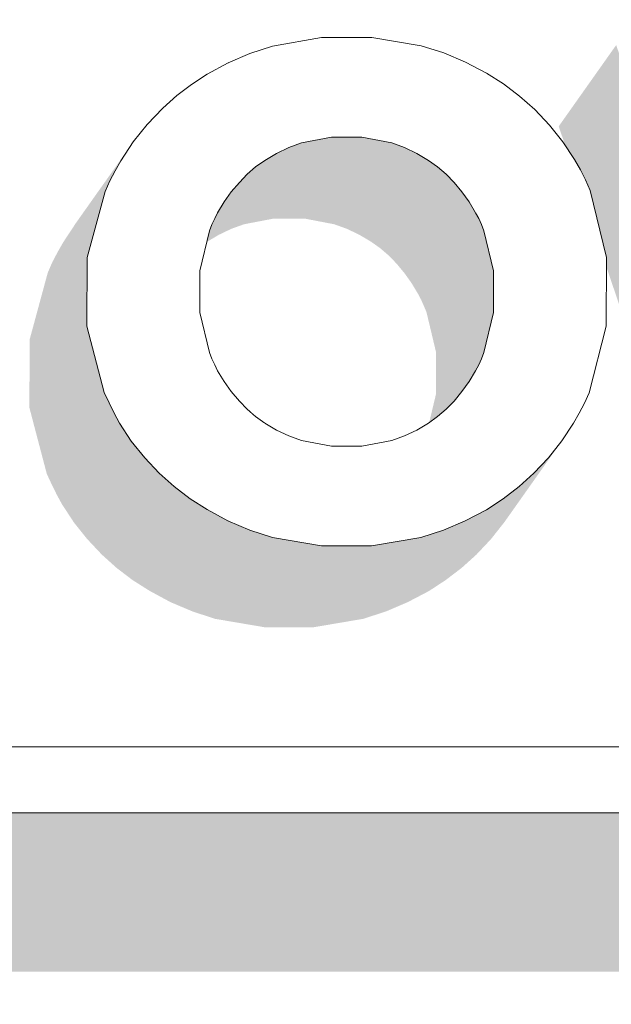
# Model space of a CAD drawing. Header units: millimetres. Extents: x 11 to 55443, y -2 to 19464.
# Tile 50 of 135: x 23551 to 23576, y 10916 to 10957. Entities that reach past the tile are written whole.
import ezdxf

# ---------------------------------------------------------------- set-up
doc = ezdxf.new("R2010")
doc.units = ezdxf.units.MM
doc.header["$MEASUREMENT"] = 0
doc.linetypes.add('Wipeout_Contour', pattern=[1000, 0, -1000])
doc.layers.add('Nowe_Drzwi Archicad', color=7, linetype='Continuous')
doc.layers.add('Nowe_Drzwi Archicad_Nr_pióra__101', color=252, linetype='Continuous', lineweight=5)

# ---------------------------------------------------------------- blocks, each defined once
blk = doc.blocks.new('ElemPrzekroju_3_1', base_point=(7287.149, 10853.983))
at = {"color": 254, "linetype": 'Wipeout_Contour', "lineweight": 0, "ltscale": 202919.949221}
blk.add_wipeout([(20639.99, 10969.983), (20639.99, 10853.983), (23849.99, 10853.983), (23849.99, 10969.983), (23669.99, 10969.983), (23669.99, 10923.983), (23369.99, 10923.983), (23369.99, 10969.983)], dxfattribs=at).dxf.layer = 'Nowe_Drzwi Archicad'
at = {"color": 254, "linetype": 'Wipeout_Contour', "lineweight": 0, "ltscale": 77961.894171}
blk.add_wipeout([(23565.52, 10952.243), (23566.77, 10952.003), (23565.94, 10956.418)], dxfattribs=at).dxf.layer = 'Nowe_Drzwi Archicad'
at = {"color": 254, "linetype": 'Wipeout_Contour', "lineweight": 0, "ltscale": 77966.571176}
blk.add_wipeout([(23567.3, 10951.813), (23567.82, 10951.563), (23568.95, 10955.769)], dxfattribs=at).dxf.layer = 'Nowe_Drzwi Archicad'
at = {"color": 254, "linetype": 'Wipeout_Contour', "lineweight": 0, "ltscale": 77976.918462}
blk.add_wipeout([(23574.66, 10950.884), (23570.52, 10948.587), (23574.87, 10950.455)], dxfattribs=at).dxf.layer = 'Nowe_Drzwi Archicad'
at = {"color": 254, "linetype": 'Wipeout_Contour', "lineweight": 0, "ltscale": 77933.187171}
blk.add_wipeout([(23559.15, 10948.327), (23559.25, 10948.587), (23554.98, 10950.415)], dxfattribs=at).dxf.layer = 'Nowe_Drzwi Archicad'
at = {"color": 254, "linetype": 'Wipeout_Contour', "lineweight": 0, "ltscale": 77929.7521}
blk.add_wipeout([(23559.92, 10936.2), (23561.95, 10939.996), (23561.46, 10940.285)], dxfattribs=at).dxf.layer = 'Nowe_Drzwi Archicad'
at = {"color": 254, "linetype": 'Wipeout_Contour', "lineweight": 0, "ltscale": 77946.375978}
blk.add_wipeout([(23567.99, 10935.501), (23568.94, 10935.81), (23567.3, 10939.756)], dxfattribs=at).dxf.layer = 'Nowe_Drzwi Archicad'
at = {"color": 254, "linetype": 'Wipeout_Contour', "lineweight": 0, "ltscale": 77937.282929}
blk.add_wipeout([(23563.84, 10935.151), (23565.93, 10935.151), (23565.52, 10939.326)], dxfattribs=at).dxf.layer = 'Nowe_Drzwi Archicad'
at = {"color": 254, "linetype": 'Wipeout_Contour', "lineweight": 0, "ltscale": 77937.52671}
blk.add_wipeout([(23667.22, 10926.75), (23372.76, 10926.75), (23669.99, 10923.983)], dxfattribs=at).dxf.layer = 'Nowe_Drzwi Archicad'
at = {"color": 254, "linetype": 'Wipeout_Contour', "lineweight": 0, "ltscale": 77976.727096}
blk.add_wipeout([(23570.28, 10949.086), (23574.42, 10951.304), (23573.93, 10952.053)], dxfattribs=at).dxf.layer = 'Nowe_Drzwi Archicad'
at = {"color": 254, "linetype": 'Wipeout_Contour', "lineweight": 0, "ltscale": 77932.776283}
blk.add_wipeout([(23555.44, 10951.254), (23555.2, 10950.834), (23559.37, 10948.836)], dxfattribs=at).dxf.layer = 'Nowe_Drzwi Archicad'
at = {"color": 254, "linetype": 'Wipeout_Contour', "lineweight": 0, "ltscale": 77925.738807}
blk.add_wipeout([(23559.05, 10936.669), (23559.92, 10936.2), (23561.46, 10940.285)], dxfattribs=at).dxf.layer = 'Nowe_Drzwi Archicad'
at = {"color": 254, "linetype": 'Wipeout_Contour', "lineweight": 0, "ltscale": 77951.29876}
blk.add_wipeout([(23568.31, 10940.285), (23569.85, 10936.2), (23570.73, 10936.659)], dxfattribs=at).dxf.layer = 'Nowe_Drzwi Archicad'
at = {"color": 254, "linetype": 'Wipeout_Contour', "lineweight": 0, "ltscale": 77942.817755}
blk.add_wipeout([(23567.99, 10935.501), (23566.77, 10939.556), (23565.93, 10935.151)], dxfattribs=at).dxf.layer = 'Nowe_Drzwi Archicad'
at = {"color": 254, "linetype": 'Wipeout_Contour', "lineweight": 0, "ltscale": 77667.266706}
blk.add_wipeout([(23372.76, 10926.75), (23369.99, 10923.983), (23669.99, 10923.983)], dxfattribs=at).dxf.layer = 'Nowe_Drzwi Archicad'
at = {"layer": 'Nowe_Drzwi Archicad_Nr_pióra__101', "color": 252, "linetype": 'Continuous', "lineweight": 5}
blk.add_line((23369.99, 10923.983), (23669.99, 10923.983), dxfattribs=at)
at = {"color": 254, "linetype": 'Wipeout_Contour', "lineweight": 0, "ltscale": 77972.468706}
blk.add_wipeout([(23570.01, 10949.536), (23570.28, 10949.086), (23573.93, 10952.053)], dxfattribs=at).dxf.layer = 'Nowe_Drzwi Archicad'
at = {"color": 254, "linetype": 'Wipeout_Contour', "lineweight": 0, "ltscale": 77934.797128}
blk.add_wipeout([(23555.44, 10951.254), (23559.37, 10948.836), (23559.49, 10949.086)], dxfattribs=at).dxf.layer = 'Nowe_Drzwi Archicad'
at = {"color": 254, "linetype": 'Wipeout_Contour', "lineweight": 0, "ltscale": 77924.558398}
blk.add_wipeout([(23558.34, 10937.119), (23559.05, 10936.669), (23561.08, 10940.565)], dxfattribs=at).dxf.layer = 'Nowe_Drzwi Archicad'
at = {"color": 254, "linetype": 'Wipeout_Contour', "lineweight": 0, "ltscale": 77952.862501}
blk.add_wipeout([(23568.31, 10940.285), (23570.73, 10936.659), (23568.69, 10940.565)], dxfattribs=at).dxf.layer = 'Nowe_Drzwi Archicad'
at = {"color": 254, "linetype": 'Wipeout_Contour', "lineweight": 0, "ltscale": 77934.085492}
blk.add_wipeout([(23555.96, 10952.043), (23555.44, 10951.254), (23559.49, 10949.086)], dxfattribs=at).dxf.layer = 'Nowe_Drzwi Archicad'
at = {"color": 254, "linetype": 'Wipeout_Contour', "lineweight": 0, "ltscale": 77976.903345}
blk.add_wipeout([(23570.63, 10948.327), (23575.07, 10950.015), (23574.87, 10950.455)], dxfattribs=at).dxf.layer = 'Nowe_Drzwi Archicad'
at = {"color": 254, "linetype": 'Wipeout_Contour', "lineweight": 0, "ltscale": 77928.535097}
blk.add_wipeout([(23561.08, 10940.565), (23559.05, 10936.669), (23561.46, 10940.285)], dxfattribs=at).dxf.layer = 'Nowe_Drzwi Archicad'
at = {"color": 254, "linetype": 'Wipeout_Contour', "lineweight": 0, "ltscale": 77936.59781}
blk.add_wipeout([(23556.54, 10952.772), (23555.96, 10952.043), (23560.06, 10949.955)], dxfattribs=at).dxf.layer = 'Nowe_Drzwi Archicad'
at = {"color": 254, "linetype": 'Wipeout_Contour', "lineweight": 0, "ltscale": 77922.727552}
blk.add_wipeout([(23557.05, 10938.188), (23557.67, 10937.628), (23560.4, 10941.204)], dxfattribs=at).dxf.layer = 'Nowe_Drzwi Archicad'
at = {"color": 254, "linetype": 'Wipeout_Contour', "lineweight": 0, "ltscale": 77927.230313}
blk.add_wipeout([(23559.92, 10936.2), (23560.84, 10935.81), (23561.95, 10939.996)], dxfattribs=at).dxf.layer = 'Nowe_Drzwi Archicad'
at = {"color": 254, "linetype": 'Wipeout_Contour', "lineweight": 0, "ltscale": 77923.564408}
blk.add_wipeout([(23560.73, 10940.865), (23557.67, 10937.628), (23558.34, 10937.119)], dxfattribs=at).dxf.layer = 'Nowe_Drzwi Archicad'
at = {"color": 254, "linetype": 'Wipeout_Contour', "lineweight": 0, "ltscale": 77927.631708}
blk.add_wipeout([(23558.34, 10937.119), (23561.08, 10940.565), (23560.73, 10940.865)], dxfattribs=at).dxf.layer = 'Nowe_Drzwi Archicad'
at = {"color": 254, "linetype": 'Wipeout_Contour', "lineweight": 0, "ltscale": 77920.955177}
blk.add_wipeout([(23555.16, 10940.705), (23555.39, 10940.285), (23559.37, 10942.723)], dxfattribs=at).dxf.layer = 'Nowe_Drzwi Archicad'
at = {"color": 254, "linetype": 'Wipeout_Contour', "lineweight": 0, "ltscale": 77921.527486}
blk.add_wipeout([(23554.75, 10941.564), (23559.15, 10943.232), (23554.02, 10944.341)], dxfattribs=at).dxf.layer = 'Nowe_Drzwi Archicad'
at = {"color": 254, "linetype": 'Wipeout_Contour', "lineweight": 0, "ltscale": 77926.866725}
blk.add_wipeout([(23557.67, 10937.628), (23560.73, 10940.865), (23560.4, 10941.204)], dxfattribs=at).dxf.layer = 'Nowe_Drzwi Archicad'
at = {"color": 254, "linetype": 'Wipeout_Contour', "lineweight": 0, "ltscale": 77923.552771}
blk.add_wipeout([(23554.04, 10947.208), (23554.02, 10944.341), (23558.74, 10944.91)], dxfattribs=at).dxf.layer = 'Nowe_Drzwi Archicad'
at = {"color": 254, "linetype": 'Wipeout_Contour', "lineweight": 0, "ltscale": 77922.0101}
blk.add_wipeout([(23556.44, 10938.837), (23557.05, 10938.188), (23560.06, 10941.604)], dxfattribs=at).dxf.layer = 'Nowe_Drzwi Archicad'
at = {"color": 254, "linetype": 'Wipeout_Contour', "lineweight": 0, "ltscale": 77931.895082}
blk.add_wipeout([(23562.47, 10939.756), (23560.84, 10935.81), (23563, 10939.556)], dxfattribs=at).dxf.layer = 'Nowe_Drzwi Archicad'
at = {"color": 254, "linetype": 'Wipeout_Contour', "lineweight": 0, "ltscale": 77928.137691}
blk.add_wipeout([(23558.74, 10946.649), (23554.04, 10947.208), (23558.74, 10944.91)], dxfattribs=at).dxf.layer = 'Nowe_Drzwi Archicad'
at = {"color": 254, "linetype": 'Wipeout_Contour', "lineweight": 0, "ltscale": 77920.941004}
blk.add_wipeout([(23554.75, 10941.564), (23554.95, 10941.135), (23559.15, 10943.232)], dxfattribs=at).dxf.layer = 'Nowe_Drzwi Archicad'
at = {"color": 254, "linetype": 'Wipeout_Contour', "lineweight": 0, "ltscale": 77931.191814}
blk.add_wipeout([(23560.84, 10935.81), (23562.47, 10939.756), (23561.95, 10939.996)], dxfattribs=at).dxf.layer = 'Nowe_Drzwi Archicad'
at = {"color": 254, "linetype": 'Wipeout_Contour', "lineweight": 0, "ltscale": 77929.843545}
blk.add_wipeout([(23554.04, 10947.208), (23558.74, 10946.649), (23559.15, 10948.327)], dxfattribs=at).dxf.layer = 'Nowe_Drzwi Archicad'
at = {"color": 254, "linetype": 'Wipeout_Contour', "lineweight": 0, "ltscale": 77921.455836}
blk.add_wipeout([(23555.88, 10939.536), (23556.44, 10938.837), (23559.76, 10942.024)], dxfattribs=at).dxf.layer = 'Nowe_Drzwi Archicad'
at = {"color": 254, "linetype": 'Wipeout_Contour', "lineweight": 0, "ltscale": 77931.702081}
blk.add_wipeout([(23561.78, 10935.501), (23563.84, 10935.151), (23563, 10939.556)], dxfattribs=at).dxf.layer = 'Nowe_Drzwi Archicad'
at = {"color": 254, "linetype": 'Wipeout_Contour', "lineweight": 0, "ltscale": 77928.394382}
blk.add_wipeout([(23554.79, 10949.975), (23554.04, 10947.208), (23559.15, 10948.327)], dxfattribs=at).dxf.layer = 'Nowe_Drzwi Archicad'
at = {"color": 254, "linetype": 'Wipeout_Contour', "lineweight": 0, "ltscale": 77921.095612}
blk.add_wipeout([(23555.39, 10940.285), (23555.88, 10939.536), (23559.49, 10942.473)], dxfattribs=at).dxf.layer = 'Nowe_Drzwi Archicad'
at = {"color": 254, "linetype": 'Wipeout_Contour', "lineweight": 0, "ltscale": 77929.399622}
blk.add_wipeout([(23560.84, 10935.81), (23561.78, 10935.501), (23563, 10939.556)], dxfattribs=at).dxf.layer = 'Nowe_Drzwi Archicad'
at = {"color": 254, "linetype": 'Wipeout_Contour', "lineweight": 0, "ltscale": 77930.854352}
blk.add_wipeout([(23554.79, 10949.975), (23559.15, 10948.327), (23554.98, 10950.415)], dxfattribs=at).dxf.layer = 'Nowe_Drzwi Archicad'
at = {"color": 254, "linetype": 'Wipeout_Contour', "lineweight": 0, "ltscale": 77925.101784}
blk.add_wipeout([(23559.37, 10942.723), (23555.39, 10940.285), (23559.49, 10942.473)], dxfattribs=at).dxf.layer = 'Nowe_Drzwi Archicad'
at = {"color": 254, "linetype": 'Wipeout_Contour', "lineweight": 0, "ltscale": 77935.846612}
blk.add_wipeout([(23563.84, 10935.151), (23564.25, 10939.326), (23563, 10939.556)], dxfattribs=at).dxf.layer = 'Nowe_Drzwi Archicad'
at = {"color": 254, "linetype": 'Wipeout_Contour', "lineweight": 0, "ltscale": 77933.977002}
blk.add_wipeout([(23559.25, 10948.587), (23559.37, 10948.836), (23555.2, 10950.834)], dxfattribs=at).dxf.layer = 'Nowe_Drzwi Archicad'
at = {"color": 254, "linetype": 'Wipeout_Contour', "lineweight": 0, "ltscale": 77925.058737}
blk.add_wipeout([(23555.16, 10940.705), (23559.37, 10942.723), (23559.25, 10942.973)], dxfattribs=at).dxf.layer = 'Nowe_Drzwi Archicad'
at = {"color": 254, "linetype": 'Wipeout_Contour', "lineweight": 0, "ltscale": 77938.445701}
blk.add_wipeout([(23564.25, 10939.326), (23563.84, 10935.151), (23565.52, 10939.326)], dxfattribs=at).dxf.layer = 'Nowe_Drzwi Archicad'
at = {"color": 254, "linetype": 'Wipeout_Contour', "lineweight": 0, "ltscale": 77931.791289}
blk.add_wipeout([(23554.98, 10950.415), (23559.25, 10948.587), (23555.2, 10950.834)], dxfattribs=at).dxf.layer = 'Nowe_Drzwi Archicad'
at = {"color": 254, "linetype": 'Wipeout_Contour', "lineweight": 0, "ltscale": 77920.922705}
blk.add_wipeout([(23554.95, 10941.135), (23555.16, 10940.705), (23559.25, 10942.973)], dxfattribs=at).dxf.layer = 'Nowe_Drzwi Archicad'
at = {"color": 254, "linetype": 'Wipeout_Contour', "lineweight": 0, "ltscale": 77942.625863}
blk.add_wipeout([(23565.93, 10935.151), (23566.77, 10939.556), (23565.52, 10939.326)], dxfattribs=at).dxf.layer = 'Nowe_Drzwi Archicad'
at = {"color": 254, "linetype": 'Wipeout_Contour', "lineweight": 0, "ltscale": 77937.199373}
blk.add_wipeout([(23559.76, 10949.536), (23560.06, 10949.955), (23555.96, 10952.043)], dxfattribs=at).dxf.layer = 'Nowe_Drzwi Archicad'
at = {"color": 254, "linetype": 'Wipeout_Contour', "lineweight": 0, "ltscale": 77925.053802}
blk.add_wipeout([(23554.95, 10941.135), (23559.25, 10942.973), (23559.15, 10943.232)], dxfattribs=at).dxf.layer = 'Nowe_Drzwi Archicad'
at = {"color": 254, "linetype": 'Wipeout_Contour', "lineweight": 0, "ltscale": 77946.34272}
blk.add_wipeout([(23567.3, 10939.756), (23566.77, 10939.556), (23567.99, 10935.501)], dxfattribs=at).dxf.layer = 'Nowe_Drzwi Archicad'
at = {"color": 254, "linetype": 'Wipeout_Contour', "lineweight": 0, "ltscale": 77936.307821}
blk.add_wipeout([(23559.49, 10949.086), (23559.76, 10949.536), (23555.96, 10952.043)], dxfattribs=at).dxf.layer = 'Nowe_Drzwi Archicad'
at = {"color": 254, "linetype": 'Wipeout_Contour', "lineweight": 0, "ltscale": 77925.87587}
blk.add_wipeout([(23558.74, 10944.91), (23554.02, 10944.341), (23559.15, 10943.232)], dxfattribs=at).dxf.layer = 'Nowe_Drzwi Archicad'
at = {"color": 254, "linetype": 'Wipeout_Contour', "lineweight": 0, "ltscale": 77926.228635}
blk.add_wipeout([(23557.05, 10938.188), (23560.4, 10941.204), (23560.06, 10941.604)], dxfattribs=at).dxf.layer = 'Nowe_Drzwi Archicad'
at = {"color": 254, "linetype": 'Wipeout_Contour', "lineweight": 0, "ltscale": 77948.574364}
blk.add_wipeout([(23567.82, 10939.996), (23567.3, 10939.756), (23568.94, 10935.81)], dxfattribs=at).dxf.layer = 'Nowe_Drzwi Archicad'
at = {"color": 254, "linetype": 'Wipeout_Contour', "lineweight": 0, "ltscale": 77938.961139}
blk.add_wipeout([(23560.06, 10949.955), (23560.4, 10950.355), (23556.54, 10952.772)], dxfattribs=at).dxf.layer = 'Nowe_Drzwi Archicad'
at = {"color": 254, "linetype": 'Wipeout_Contour', "lineweight": 0, "ltscale": 77925.690333}
blk.add_wipeout([(23556.44, 10938.837), (23560.06, 10941.604), (23559.76, 10942.024)], dxfattribs=at).dxf.layer = 'Nowe_Drzwi Archicad'
at = {"color": 254, "linetype": 'Wipeout_Contour', "lineweight": 0, "ltscale": 77948.819847}
blk.add_wipeout([(23567.82, 10939.996), (23568.94, 10935.81), (23569.85, 10936.2)], dxfattribs=at).dxf.layer = 'Nowe_Drzwi Archicad'
at = {"color": 254, "linetype": 'Wipeout_Contour', "lineweight": 0, "ltscale": 77940.760544}
blk.add_wipeout([(23560.4, 10950.355), (23560.73, 10950.694), (23557.2, 10953.461)], dxfattribs=at).dxf.layer = 'Nowe_Drzwi Archicad'
at = {"color": 254, "linetype": 'Wipeout_Contour', "lineweight": 0, "ltscale": 77925.305005}
blk.add_wipeout([(23559.49, 10942.473), (23555.88, 10939.536), (23559.76, 10942.024)], dxfattribs=at).dxf.layer = 'Nowe_Drzwi Archicad'
at = {"color": 254, "linetype": 'Wipeout_Contour', "lineweight": 0, "ltscale": 77950.765757}
blk.add_wipeout([(23568.31, 10940.285), (23567.82, 10939.996), (23569.85, 10936.2)], dxfattribs=at).dxf.layer = 'Nowe_Drzwi Archicad'
at = {"color": 254, "linetype": 'Wipeout_Contour', "lineweight": 0, "ltscale": 77938.785822}
blk.add_wipeout([(23556.54, 10952.772), (23560.4, 10950.355), (23557.2, 10953.461)], dxfattribs=at).dxf.layer = 'Nowe_Drzwi Archicad'
at = {"color": 254, "linetype": 'Wipeout_Contour', "lineweight": 0, "ltscale": 77953.485313}
blk.add_wipeout([(23570.73, 10936.659), (23571.43, 10937.119), (23568.69, 10940.565)], dxfattribs=at).dxf.layer = 'Nowe_Drzwi Archicad'
at = {"color": 254, "linetype": 'Wipeout_Contour', "lineweight": 0, "ltscale": 77940.895201}
blk.add_wipeout([(23557.2, 10953.461), (23560.73, 10950.694), (23557.78, 10953.981)], dxfattribs=at).dxf.layer = 'Nowe_Drzwi Archicad'
at = {"color": 254, "linetype": 'Wipeout_Contour', "lineweight": 0, "ltscale": 77956.357725}
blk.add_wipeout([(23569.05, 10940.865), (23572.1, 10937.628), (23569.38, 10941.204)], dxfattribs=at).dxf.layer = 'Nowe_Drzwi Archicad'
at = {"color": 254, "linetype": 'Wipeout_Contour', "lineweight": 0, "ltscale": 77942.836027}
blk.add_wipeout([(23558.4, 10954.45), (23557.78, 10953.981), (23561.08, 10951.004)], dxfattribs=at).dxf.layer = 'Nowe_Drzwi Archicad'
at = {"color": 254, "linetype": 'Wipeout_Contour', "lineweight": 0, "ltscale": 77959.694626}
blk.add_wipeout([(23572.72, 10938.188), (23573.33, 10938.837), (23569.71, 10941.604)], dxfattribs=at).dxf.layer = 'Nowe_Drzwi Archicad'
at = {"color": 254, "linetype": 'Wipeout_Contour', "lineweight": 0, "ltscale": 77944.883765}
blk.add_wipeout([(23561.46, 10951.274), (23559.06, 10954.88), (23561.08, 10951.004)], dxfattribs=at).dxf.layer = 'Nowe_Drzwi Archicad'
at = {"color": 254, "linetype": 'Wipeout_Contour', "lineweight": 0, "ltscale": 77959.81597}
blk.add_wipeout([(23570.01, 10942.024), (23569.71, 10941.604), (23573.33, 10938.837)], dxfattribs=at).dxf.layer = 'Nowe_Drzwi Archicad'
at = {"color": 254, "linetype": 'Wipeout_Contour', "lineweight": 0, "ltscale": 77944.333514}
blk.add_wipeout([(23559.06, 10954.88), (23558.4, 10954.45), (23561.08, 10951.004)], dxfattribs=at).dxf.layer = 'Nowe_Drzwi Archicad'
at = {"color": 254, "linetype": 'Wipeout_Contour', "lineweight": 0, "ltscale": 77961.508253}
blk.add_wipeout([(23573.89, 10939.546), (23570.28, 10942.473), (23570.01, 10942.024)], dxfattribs=at).dxf.layer = 'Nowe_Drzwi Archicad'
at = {"color": 254, "linetype": 'Wipeout_Contour', "lineweight": 0, "ltscale": 77946.972348}
blk.add_wipeout([(23559.93, 10955.349), (23561.46, 10951.274), (23561.95, 10951.563)], dxfattribs=at).dxf.layer = 'Nowe_Drzwi Archicad'
at = {"color": 254, "linetype": 'Wipeout_Contour', "lineweight": 0, "ltscale": 77963.754738}
blk.add_wipeout([(23573.89, 10939.546), (23574.38, 10940.285), (23570.28, 10942.473)], dxfattribs=at).dxf.layer = 'Nowe_Drzwi Archicad'
at = {"color": 254, "linetype": 'Wipeout_Contour', "lineweight": 0, "ltscale": 77946.450963}
blk.add_wipeout([(23559.06, 10954.88), (23561.46, 10951.274), (23559.93, 10955.349)], dxfattribs=at).dxf.layer = 'Nowe_Drzwi Archicad'
at = {"color": 254, "linetype": 'Wipeout_Contour', "lineweight": 0, "ltscale": 77965.026104}
blk.add_wipeout([(23570.41, 10942.723), (23574.38, 10940.285), (23574.61, 10940.705)], dxfattribs=at).dxf.layer = 'Nowe_Drzwi Archicad'
at = {"color": 254, "linetype": 'Wipeout_Contour', "lineweight": 0, "ltscale": 77948.923109}
blk.add_wipeout([(23559.93, 10955.349), (23561.95, 10951.563), (23560.84, 10955.739)], dxfattribs=at).dxf.layer = 'Nowe_Drzwi Archicad'
at = {"color": 254, "linetype": 'Wipeout_Contour', "lineweight": 0, "ltscale": 77962.977033}
blk.add_wipeout([(23570.28, 10942.473), (23574.38, 10940.285), (23570.41, 10942.723)], dxfattribs=at).dxf.layer = 'Nowe_Drzwi Archicad'
at = {"color": 254, "linetype": 'Wipeout_Contour', "lineweight": 0, "ltscale": 77942.400838}
blk.add_wipeout([(23560.73, 10950.694), (23561.08, 10951.004), (23557.78, 10953.981)], dxfattribs=at).dxf.layer = 'Nowe_Drzwi Archicad'
at = {"color": 254, "linetype": 'Wipeout_Contour', "lineweight": 0, "ltscale": 77965.994507}
blk.add_wipeout([(23574.83, 10941.125), (23570.52, 10942.973), (23574.61, 10940.705)], dxfattribs=at).dxf.layer = 'Nowe_Drzwi Archicad'
at = {"color": 254, "linetype": 'Wipeout_Contour', "lineweight": 0, "ltscale": 77950.235412}
blk.add_wipeout([(23563, 10952.003), (23560.84, 10955.739), (23562.47, 10951.813)], dxfattribs=at).dxf.layer = 'Nowe_Drzwi Archicad'
at = {"color": 254, "linetype": 'Wipeout_Contour', "lineweight": 0, "ltscale": 77963.792054}
blk.add_wipeout([(23570.52, 10942.973), (23570.41, 10942.723), (23574.61, 10940.705)], dxfattribs=at).dxf.layer = 'Nowe_Drzwi Archicad'
at = {"color": 254, "linetype": 'Wipeout_Contour', "lineweight": 0, "ltscale": 77949.169594}
blk.add_wipeout([(23562.47, 10951.813), (23560.84, 10955.739), (23561.95, 10951.563)], dxfattribs=at).dxf.layer = 'Nowe_Drzwi Archicad'
at = {"color": 254, "linetype": 'Wipeout_Contour', "lineweight": 0, "ltscale": 77964.577397}
blk.add_wipeout([(23570.52, 10942.973), (23574.83, 10941.125), (23570.63, 10943.232)], dxfattribs=at).dxf.layer = 'Nowe_Drzwi Archicad'
at = {"color": 254, "linetype": 'Wipeout_Contour', "lineweight": 0, "ltscale": 77954.625761}
blk.add_wipeout([(23569.05, 10940.865), (23568.69, 10940.565), (23571.43, 10937.119)], dxfattribs=at).dxf.layer = 'Nowe_Drzwi Archicad'
at = {"color": 254, "linetype": 'Wipeout_Contour', "lineweight": 0, "ltscale": 77952.0587}
blk.add_wipeout([(23560.84, 10955.739), (23563, 10952.003), (23561.79, 10956.049)], dxfattribs=at).dxf.layer = 'Nowe_Drzwi Archicad'
at = {"color": 254, "linetype": 'Wipeout_Contour', "lineweight": 0, "ltscale": 77969.377035}
blk.add_wipeout([(23570.63, 10943.232), (23575.03, 10941.554), (23575.74, 10944.341)], dxfattribs=at).dxf.layer = 'Nowe_Drzwi Archicad'
at = {"color": 254, "linetype": 'Wipeout_Contour', "lineweight": 0, "ltscale": 77955.563847}
blk.add_wipeout([(23571.43, 10937.119), (23572.1, 10937.628), (23569.05, 10940.865)], dxfattribs=at).dxf.layer = 'Nowe_Drzwi Archicad'
at = {"color": 254, "linetype": 'Wipeout_Contour', "lineweight": 0, "ltscale": 77955.110573}
blk.add_wipeout([(23563, 10952.003), (23564.25, 10952.243), (23563.84, 10956.408)], dxfattribs=at).dxf.layer = 'Nowe_Drzwi Archicad'
at = {"color": 254, "linetype": 'Wipeout_Contour', "lineweight": 0, "ltscale": 77969.595125}
blk.add_wipeout([(23571.03, 10944.91), (23575.74, 10944.341), (23571.03, 10946.649)], dxfattribs=at).dxf.layer = 'Nowe_Drzwi Archicad'
at = {"color": 254, "linetype": 'Wipeout_Contour', "lineweight": 0, "ltscale": 77957.603941}
blk.add_wipeout([(23572.1, 10937.628), (23572.72, 10938.188), (23569.38, 10941.204)], dxfattribs=at).dxf.layer = 'Nowe_Drzwi Archicad'
at = {"color": 254, "linetype": 'Wipeout_Contour', "lineweight": 0, "ltscale": 77954.922609}
blk.add_wipeout([(23561.79, 10956.049), (23563, 10952.003), (23563.84, 10956.408)], dxfattribs=at).dxf.layer = 'Nowe_Drzwi Archicad'
at = {"color": 254, "linetype": 'Wipeout_Contour', "lineweight": 0, "ltscale": 77958.064742}
blk.add_wipeout([(23569.71, 10941.604), (23569.38, 10941.204), (23572.72, 10938.188)], dxfattribs=at).dxf.layer = 'Nowe_Drzwi Archicad'
at = {"color": 254, "linetype": 'Wipeout_Contour', "lineweight": 0, "ltscale": 77957.862004}
blk.add_wipeout([(23564.25, 10952.243), (23565.52, 10952.243), (23563.84, 10956.408)], dxfattribs=at).dxf.layer = 'Nowe_Drzwi Archicad'
at = {"color": 254, "linetype": 'Wipeout_Contour', "lineweight": 0, "ltscale": 77961.768295}
blk.add_wipeout([(23573.33, 10938.837), (23573.89, 10939.546), (23570.01, 10942.024)], dxfattribs=at).dxf.layer = 'Nowe_Drzwi Archicad'
at = {"color": 254, "linetype": 'Wipeout_Contour', "lineweight": 0, "ltscale": 77966.944894}
blk.add_wipeout([(23570.63, 10943.232), (23574.83, 10941.125), (23575.03, 10941.554)], dxfattribs=at).dxf.layer = 'Nowe_Drzwi Archicad'
at = {"color": 254, "linetype": 'Wipeout_Contour', "lineweight": 0, "ltscale": 77967.896879}
blk.add_wipeout([(23570.63, 10943.232), (23575.74, 10944.341), (23571.03, 10944.91)], dxfattribs=at).dxf.layer = 'Nowe_Drzwi Archicad'
at = {"color": 254, "linetype": 'Wipeout_Contour', "lineweight": 0, "ltscale": 77974.176718}
blk.add_wipeout([(23571.03, 10946.649), (23575.74, 10944.341), (23575.75, 10947.218)], dxfattribs=at).dxf.layer = 'Nowe_Drzwi Archicad'
at = {"color": 254, "linetype": 'Wipeout_Contour', "lineweight": 0, "ltscale": 77971.859978}
blk.add_wipeout([(23570.63, 10948.327), (23571.03, 10946.649), (23575.75, 10947.218)], dxfattribs=at).dxf.layer = 'Nowe_Drzwi Archicad'
at = {"color": 254, "linetype": 'Wipeout_Contour', "lineweight": 0, "ltscale": 77976.250498}
blk.add_wipeout([(23575.07, 10950.015), (23570.63, 10948.327), (23575.75, 10947.218)], dxfattribs=at).dxf.layer = 'Nowe_Drzwi Archicad'
at = {"color": 254, "linetype": 'Wipeout_Contour', "lineweight": 0, "ltscale": 77972.735351}
blk.add_wipeout([(23570.63, 10948.327), (23574.87, 10950.455), (23570.52, 10948.587)], dxfattribs=at).dxf.layer = 'Nowe_Drzwi Archicad'
at = {"color": 254, "linetype": 'Wipeout_Contour', "lineweight": 0, "ltscale": 77972.734763}
blk.add_wipeout([(23570.52, 10948.587), (23574.66, 10950.884), (23570.41, 10948.836)], dxfattribs=at).dxf.layer = 'Nowe_Drzwi Archicad'
at = {"color": 254, "linetype": 'Wipeout_Contour', "lineweight": 0, "ltscale": 77976.888062}
blk.add_wipeout([(23574.42, 10951.304), (23570.41, 10948.836), (23574.66, 10950.884)], dxfattribs=at).dxf.layer = 'Nowe_Drzwi Archicad'
at = {"color": 254, "linetype": 'Wipeout_Contour', "lineweight": 0, "ltscale": 77972.678441}
blk.add_wipeout([(23570.28, 10949.086), (23570.41, 10948.836), (23574.42, 10951.304)], dxfattribs=at).dxf.layer = 'Nowe_Drzwi Archicad'
at = {"color": 254, "linetype": 'Wipeout_Contour', "lineweight": 0, "ltscale": 77971.548416}
blk.add_wipeout([(23569.38, 10950.355), (23569.71, 10949.955), (23572.75, 10953.401)], dxfattribs=at).dxf.layer = 'Nowe_Drzwi Archicad'
at = {"color": 254, "linetype": 'Wipeout_Contour', "lineweight": 0, "ltscale": 77970.136858}
blk.add_wipeout([(23568.69, 10951.004), (23569.05, 10950.694), (23571.45, 10954.47)], dxfattribs=at).dxf.layer = 'Nowe_Drzwi Archicad'
at = {"color": 254, "linetype": 'Wipeout_Contour', "lineweight": 0, "ltscale": 77973.233318}
blk.add_wipeout([(23568.69, 10951.004), (23571.45, 10954.47), (23570.74, 10954.92)], dxfattribs=at).dxf.layer = 'Nowe_Drzwi Archicad'
at = {"color": 254, "linetype": 'Wipeout_Contour', "lineweight": 0, "ltscale": 77967.993496}
blk.add_wipeout([(23567.82, 10951.563), (23568.31, 10951.274), (23569.86, 10955.379)], dxfattribs=at).dxf.layer = 'Nowe_Drzwi Archicad'
at = {"color": 254, "linetype": 'Wipeout_Contour', "lineweight": 0, "ltscale": 77970.536567}
blk.add_wipeout([(23567.82, 10951.563), (23569.86, 10955.379), (23568.95, 10955.769)], dxfattribs=at).dxf.layer = 'Nowe_Drzwi Archicad'
at = {"color": 254, "linetype": 'Wipeout_Contour', "lineweight": 0, "ltscale": 77964.957845}
blk.add_wipeout([(23566.77, 10952.003), (23567.3, 10951.813), (23568, 10956.069)], dxfattribs=at).dxf.layer = 'Nowe_Drzwi Archicad'
at = {"color": 254, "linetype": 'Wipeout_Contour', "lineweight": 0, "ltscale": 77976.366667}
blk.add_wipeout([(23573.93, 10952.053), (23573.37, 10952.752), (23570.01, 10949.536)], dxfattribs=at).dxf.layer = 'Nowe_Drzwi Archicad'
at = {"color": 254, "linetype": 'Wipeout_Contour', "lineweight": 0, "ltscale": 77966.060295}
blk.add_wipeout([(23565.94, 10956.418), (23566.77, 10952.003), (23568, 10956.069)], dxfattribs=at).dxf.layer = 'Nowe_Drzwi Archicad'
at = {"color": 254, "linetype": 'Wipeout_Contour', "lineweight": 0, "ltscale": 77972.083907}
blk.add_wipeout([(23569.71, 10949.955), (23570.01, 10949.536), (23573.37, 10952.752)], dxfattribs=at).dxf.layer = 'Nowe_Drzwi Archicad'
at = {"color": 254, "linetype": 'Wipeout_Contour', "lineweight": 0, "ltscale": 77961.07102}
blk.add_wipeout([(23563.84, 10956.408), (23565.52, 10952.243), (23565.94, 10956.418)], dxfattribs=at).dxf.layer = 'Nowe_Drzwi Archicad'
at = {"color": 254, "linetype": 'Wipeout_Contour', "lineweight": 0, "ltscale": 77975.805749}
blk.add_wipeout([(23569.71, 10949.955), (23573.37, 10952.752), (23572.75, 10953.401)], dxfattribs=at).dxf.layer = 'Nowe_Drzwi Archicad'
at = {"color": 254, "linetype": 'Wipeout_Contour', "lineweight": 0, "ltscale": 77969.226414}
blk.add_wipeout([(23568.31, 10951.274), (23568.69, 10951.004), (23570.74, 10954.92)], dxfattribs=at).dxf.layer = 'Nowe_Drzwi Archicad'
at = {"color": 254, "linetype": 'Wipeout_Contour', "lineweight": 0, "ltscale": 77972.039943}
blk.add_wipeout([(23568.31, 10951.274), (23570.74, 10954.92), (23569.86, 10955.379)], dxfattribs=at).dxf.layer = 'Nowe_Drzwi Archicad'
at = {"color": 254, "linetype": 'Wipeout_Contour', "lineweight": 0, "ltscale": 77968.901059}
blk.add_wipeout([(23568.95, 10955.769), (23568, 10956.069), (23567.3, 10951.813)], dxfattribs=at).dxf.layer = 'Nowe_Drzwi Archicad'
at = {"color": 254, "linetype": 'Wipeout_Contour', "lineweight": 0, "ltscale": 77975.08051}
blk.add_wipeout([(23569.38, 10950.355), (23572.75, 10953.401), (23572.12, 10953.961)], dxfattribs=at).dxf.layer = 'Nowe_Drzwi Archicad'
at = {"color": 254, "linetype": 'Wipeout_Contour', "lineweight": 0, "ltscale": 77970.907868}
blk.add_wipeout([(23569.05, 10950.694), (23569.38, 10950.355), (23572.12, 10953.961)], dxfattribs=at).dxf.layer = 'Nowe_Drzwi Archicad'
at = {"color": 254, "linetype": 'Wipeout_Contour', "lineweight": 0, "ltscale": 77974.232756}
blk.add_wipeout([(23571.45, 10954.47), (23569.05, 10950.694), (23572.12, 10953.961)], dxfattribs=at).dxf.layer = 'Nowe_Drzwi Archicad'
at = {"color": 254, "linetype": 'Wipeout_Contour', "lineweight": 0, "ltscale": 3293498.589918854}
blk.add_wipeout([(23372.76, 10967.316), (23372.76, 10926.75), (23651.984, 10926.75), (23587.618, 10936.641), (23587.21, 10935.461), (23583.16, 10935.461), (23582.493, 10937.429), (23573.33, 10938.837), (23572.72, 10938.188), (23572.1, 10937.628), (23571.43, 10937.119), (23570.73, 10936.659), (23569.85, 10936.2), (23568.94, 10935.81), (23567.99, 10935.501), (23565.93, 10935.151), (23563.84, 10935.151), (23561.78, 10935.501), (23560.84, 10935.81), (23559.92, 10936.2), (23559.05, 10936.669), (23558.34, 10937.119), (23557.67, 10937.628), (23557.05, 10938.188), (23556.44, 10938.837), (23555.88, 10939.536), (23555.39, 10940.285), (23555.16, 10940.705), (23554.95, 10941.135), (23554.75, 10941.564), (23554.715, 10941.697), (23550.81, 10942.297), (23550.81, 10935.461), (23546.27, 10935.461), (23546.27, 10942.995), (23542.08, 10943.639), (23542.08, 10935.461), (23538.2, 10935.461), (23530.629, 10945.398), (23528.2, 10945.772), (23528.2, 10935.461), (23523.71, 10935.461), (23523.71, 10946.462), (23513.128, 10948.088), (23514.1, 10947.837), (23515.37, 10947.448), (23516.63, 10946.998), (23518.11, 10946.309), (23519.36, 10945.25), (23520.28, 10943.902), (23520.61, 10942.663), (23520.7, 10941.384), (23520.55, 10940.106), (23520.29, 10939.197), (23519.88, 10938.357), (23519.35, 10937.588), (23518.49, 10936.759), (23517.49, 10936.11), (23516.39, 10935.65), (23515.03, 10935.321), (23513.64, 10935.171), (23512.24, 10935.191), (23511.2, 10935.301), (23510.17, 10935.491), (23509.16, 10935.76), (23508.23, 10936.08), (23507.32, 10936.47), (23506.45, 10936.929), (23505.72, 10937.389), (23505.02, 10937.898), (23504.37, 10938.467), (23507.06, 10941.684), (23507.97, 10940.985), (23508.94, 10940.375), (23509.96, 10939.856), (23511.33, 10939.386), (23512.75, 10939.187), (23514.19, 10939.247), (23514.73, 10939.366), (23515.24, 10939.586), (23515.69, 10939.896), (23516.08, 10940.475), (23516.22, 10941.145), (23516.1, 10941.824), (23515.77, 10942.293), (23515.33, 10942.663), (23514.81, 10942.923), (23513.64, 10943.342), (23512.45, 10943.712), (23511.25, 10944.011), (23510.52, 10944.211), (23509.81, 10944.441), (23509.1, 10944.691), (23508.38, 10945), (23507.7, 10945.37), (23507.06, 10945.8), (23506.41, 10946.399), (23505.89, 10947.108), (23505.51, 10947.907), (23505.29, 10948.736), (23505.21, 10949.304), (23501.67, 10949.848), (23501.67, 10935.461), (23497.13, 10935.461), (23497.13, 10950.546), (23493.325, 10951.131), (23488.01, 10935.461), (23483.95, 10935.461), (23479.34, 10948.816), (23474.72, 10935.461), (23470.67, 10935.461), (23463.807, 10955.667), (23444.075, 10958.699), (23425.9, 10931.165), (23416.48, 10940.585), (23407.04, 10931.165), (23386.85, 10961.752), (23407.9, 10961.752), (23403.49, 10957.337), (23396.05, 10957.337), (23401.95, 10948.387), (23416.47, 10962.891), (23430.98, 10948.387), (23436.89, 10957.337), (23429.45, 10957.337), (23425.18, 10961.603), (23387.997, 10967.316)], dxfattribs=at).dxf.layer = 'Nowe_Drzwi Archicad'
at = {"layer": 'Nowe_Drzwi Archicad', "linetype": 'Continuous', "lineweight": 0, "true_color": 0x000000}
for points in [[(23576.16, 10956.098), (23573.756, 10952.698), (23574.022, 10951.913), (23574.42, 10951.304), (23574.66, 10950.884), (23574.87, 10950.455), (23575.07, 10950.015), (23575.75, 10947.218), (23575.749, 10946.821), (23578.739, 10938.006), (23582.493, 10937.429)], [(23551.624, 10942.172), (23554.715, 10941.697), (23554.02, 10944.341), (23554.04, 10947.208), (23554.79, 10949.975), (23554.98, 10950.415), (23555.2, 10950.834), (23555.44, 10951.254), (23555.96, 10952.043), (23553.556, 10948.642), (23553.036, 10947.853), (23552.796, 10947.433), (23552.576, 10947.014), (23552.386, 10946.574), (23551.636, 10943.807)], [(23573.33, 10938.837), (23573.383, 10938.829), (23573.89, 10939.546)]]:
    blk.add_hatch(color=18, dxfattribs=at).paths.add_polyline_path(points)
at = {"layer": 'Nowe_Drzwi Archicad_Nr_pióra__101', "color": 252, "linetype": 'Continuous', "lineweight": 5}
for p, q in [((23563.84, 10956.408), (23561.79, 10956.049)), ((23565.94, 10956.418), (23563.84, 10956.408)), ((23568, 10956.069), (23565.94, 10956.418)), ((23560.84, 10955.739), (23559.93, 10955.349)), ((23561.79, 10956.049), (23560.84, 10955.739)), ((23568.95, 10955.769), (23568, 10956.069)), ((23569.86, 10955.379), (23568.95, 10955.769)), ((23559.93, 10955.349), (23559.06, 10954.88)), ((23570.74, 10954.92), (23569.86, 10955.379)), ((23559.06, 10954.88), (23558.4, 10954.45)), ((23571.45, 10954.47), (23570.74, 10954.92)), ((23558.4, 10954.45), (23557.78, 10953.981)), ((23572.12, 10953.961), (23571.45, 10954.47)), ((23557.78, 10953.981), (23557.2, 10953.461)), ((23572.75, 10953.401), (23572.12, 10953.961)), ((23557.2, 10953.461), (23556.54, 10952.772)), ((23573.37, 10952.752), (23572.75, 10953.401)), ((23556.54, 10952.772), (23555.96, 10952.043)), ((23573.93, 10952.053), (23573.37, 10952.752)), ((23555.96, 10952.043), (23555.44, 10951.254)), ((23574.42, 10951.304), (23573.93, 10952.053)), ((23555.44, 10951.254), (23555.2, 10950.834)), ((23574.66, 10950.884), (23574.42, 10951.304)), ((23555.2, 10950.834), (23554.98, 10950.415)), ((23574.87, 10950.455), (23574.66, 10950.884)), ((23554.98, 10950.415), (23554.79, 10949.975)), ((23575.07, 10950.015), (23574.87, 10950.455)), ((23554.79, 10949.975), (23554.04, 10947.208)), ((23575.75, 10947.218), (23575.07, 10950.015)), ((23554.04, 10947.208), (23554.02, 10944.341)), ((23575.74, 10944.341), (23575.75, 10947.218)), ((23554.02, 10944.341), (23554.75, 10941.564)), ((23575.03, 10941.554), (23575.74, 10944.341)), ((23554.75, 10941.564), (23554.95, 10941.135)), ((23574.83, 10941.125), (23575.03, 10941.554)), ((23554.95, 10941.135), (23555.16, 10940.705)), ((23574.61, 10940.705), (23574.83, 10941.125)), ((23555.16, 10940.705), (23555.39, 10940.285)), ((23574.38, 10940.285), (23574.61, 10940.705)), ((23555.39, 10940.285), (23555.88, 10939.536)), ((23573.89, 10939.546), (23574.38, 10940.285)), ((23555.88, 10939.536), (23556.44, 10938.837)), ((23573.33, 10938.837), (23573.89, 10939.546)), ((23556.44, 10938.837), (23557.05, 10938.188)), ((23572.72, 10938.188), (23573.33, 10938.837)), ((23557.05, 10938.188), (23557.67, 10937.628)), ((23572.1, 10937.628), (23572.72, 10938.188)), ((23557.67, 10937.628), (23558.34, 10937.119)), ((23571.43, 10937.119), (23572.1, 10937.628)), ((23558.34, 10937.119), (23559.05, 10936.669)), ((23570.73, 10936.659), (23571.43, 10937.119)), ((23559.05, 10936.669), (23559.92, 10936.2)), ((23569.85, 10936.2), (23570.73, 10936.659)), ((23559.92, 10936.2), (23560.84, 10935.81)), ((23568.94, 10935.81), (23569.85, 10936.2)), ((23560.84, 10935.81), (23561.78, 10935.501)), ((23567.99, 10935.501), (23568.94, 10935.81)), ((23561.78, 10935.501), (23563.84, 10935.151)), ((23563.84, 10935.151), (23565.93, 10935.151)), ((23565.93, 10935.151), (23567.99, 10935.501)), ((23667.22, 10926.75), (23372.76, 10926.75))]:
    blk.add_line(p, q, dxfattribs=at)
at = {"color": 254, "linetype": 'Wipeout_Contour', "lineweight": 0, "ltscale": 259792.2735}
blk.add_wipeout([(23563, 10939.556), (23564.25, 10939.326), (23565.52, 10939.326), (23566.77, 10939.556), (23567.3, 10939.756), (23560.861, 10940.753), (23561.08, 10940.565), (23561.46, 10940.285), (23561.95, 10939.996), (23562.47, 10939.756)], dxfattribs=at).dxf.layer = 'Nowe_Drzwi Archicad'
at = {"layer": 'Nowe_Drzwi Archicad_Nr_pióra__101', "color": 252, "linetype": 'Continuous', "lineweight": 5}
blk.add_line((23565.52, 10939.326), (23564.25, 10939.326), dxfattribs=at)
at = {"color": 254, "linetype": 'Wipeout_Contour', "lineweight": 0, "ltscale": 1377122.912853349}
blk.add_wipeout([(23560.06, 10941.604), (23560.4, 10941.204), (23560.73, 10940.865), (23560.861, 10940.753), (23567.3, 10939.756), (23567.82, 10939.996), (23568.31, 10940.285), (23568.69, 10940.565), (23569.05, 10940.865), (23569.38, 10941.204), (23569.71, 10941.604), (23570.01, 10942.024), (23570.28, 10942.473), (23570.41, 10942.723), (23570.52, 10942.973), (23570.63, 10943.232), (23571.03, 10944.91), (23571.03, 10946.649), (23570.63, 10948.327), (23570.52, 10948.587), (23570.41, 10948.836), (23570.28, 10949.086), (23570.01, 10949.536), (23569.71, 10949.955), (23569.38, 10950.355), (23569.05, 10950.694), (23568.69, 10951.004), (23568.31, 10951.274), (23567.82, 10951.563), (23567.3, 10951.813), (23566.77, 10952.003), (23565.52, 10952.243), (23564.25, 10952.243), (23563, 10952.003), (23562.47, 10951.813), (23561.95, 10951.563), (23561.46, 10951.274), (23561.08, 10951.004), (23560.73, 10950.694), (23560.4, 10950.355), (23560.06, 10949.955), (23559.76, 10949.536), (23559.49, 10949.086), (23559.37, 10948.836), (23559.25, 10948.587), (23559.15, 10948.327), (23558.74, 10946.649), (23558.74, 10944.91), (23559.15, 10943.232), (23559.25, 10942.973), (23559.37, 10942.723), (23559.49, 10942.473), (23559.76, 10942.024)], dxfattribs=at).dxf.layer = 'Nowe_Drzwi Archicad'
at = {"layer": 'Nowe_Drzwi Archicad', "linetype": 'Continuous', "lineweight": 0, "true_color": 0x000000}
for points in [[(23365.29, 10917.336), (23665.29, 10917.336), (23669.99, 10923.983), (23369.99, 10923.983), (23369.99, 10969.983), (23369.919, 10969.983), (23365.29, 10963.437)], [(23559.036, 10947.859), (23559.056, 10947.873), (23559.546, 10948.163), (23560.066, 10948.412), (23560.596, 10948.602), (23561.846, 10948.842), (23563.116, 10948.842), (23564.366, 10948.602), (23564.896, 10948.412), (23565.416, 10948.163), (23565.906, 10947.873), (23566.286, 10947.603), (23566.646, 10947.294), (23566.976, 10946.954), (23567.306, 10946.554), (23567.606, 10946.135), (23567.876, 10945.685), (23568.006, 10945.436), (23568.116, 10945.186), (23568.226, 10944.926), (23568.626, 10943.248), (23568.626, 10941.51), (23568.339, 10940.306), (23568.69, 10940.565), (23569.05, 10940.865), (23569.38, 10941.204), (23569.71, 10941.604), (23570.01, 10942.024), (23570.28, 10942.473), (23570.41, 10942.723), (23570.52, 10942.973), (23570.63, 10943.232), (23571.03, 10944.91), (23571.03, 10946.649), (23570.63, 10948.327), (23570.52, 10948.587), (23570.41, 10948.836), (23570.28, 10949.086), (23570.01, 10949.536), (23569.71, 10949.955), (23569.38, 10950.355), (23569.05, 10950.694), (23568.69, 10951.004), (23568.31, 10951.274), (23567.82, 10951.563), (23567.3, 10951.813), (23566.77, 10952.003), (23565.52, 10952.243), (23564.25, 10952.243), (23563, 10952.003), (23562.47, 10951.813), (23561.95, 10951.563), (23561.46, 10951.274), (23561.08, 10951.004), (23560.73, 10950.694), (23560.4, 10950.355), (23560.06, 10949.955), (23559.76, 10949.536), (23559.49, 10949.086), (23559.25, 10948.587), (23559.15, 10948.327)], [(23551.616, 10940.94), (23552.346, 10938.163), (23552.546, 10937.734), (23552.756, 10937.304), (23552.986, 10936.885), (23553.476, 10936.136), (23554.036, 10935.436), (23554.646, 10934.787), (23555.266, 10934.228), (23555.936, 10933.718), (23556.646, 10933.269), (23557.516, 10932.799), (23558.436, 10932.41), (23559.376, 10932.1), (23561.436, 10931.75), (23563.526, 10931.75), (23565.586, 10932.1), (23566.536, 10932.41), (23567.446, 10932.799), (23568.326, 10933.259), (23569.026, 10933.718), (23569.696, 10934.228), (23570.316, 10934.787), (23570.926, 10935.436), (23571.486, 10936.146), (23573.383, 10938.829), (23573.33, 10938.837), (23572.72, 10938.188), (23572.1, 10937.628), (23571.43, 10937.119), (23570.73, 10936.659), (23569.85, 10936.2), (23568.94, 10935.81), (23567.99, 10935.501), (23565.93, 10935.151), (23563.84, 10935.151), (23561.78, 10935.501), (23560.84, 10935.81), (23559.92, 10936.2), (23559.05, 10936.669), (23558.34, 10937.119), (23557.67, 10937.628), (23557.05, 10938.188), (23556.44, 10938.837), (23555.88, 10939.536), (23555.39, 10940.285), (23555.16, 10940.705), (23554.95, 10941.135), (23554.75, 10941.564), (23554.715, 10941.697), (23551.624, 10942.172)]]:
    blk.add_hatch(color=18, dxfattribs=at).paths.add_polyline_path(points)
at = {"layer": 'Nowe_Drzwi Archicad_Nr_pióra__101', "color": 252, "linetype": 'Continuous', "lineweight": 5}
for p, q in [((23562.47, 10951.813), (23563, 10952.003)), ((23563, 10952.003), (23564.25, 10952.243)), ((23564.25, 10952.243), (23565.52, 10952.243)), ((23565.52, 10952.243), (23566.77, 10952.003)), ((23566.77, 10952.003), (23567.3, 10951.813)), ((23561.46, 10951.274), (23561.95, 10951.563)), ((23561.95, 10951.563), (23562.47, 10951.813)), ((23567.3, 10951.813), (23567.82, 10951.563)), ((23567.82, 10951.563), (23568.31, 10951.274)), ((23561.08, 10951.004), (23561.46, 10951.274)), ((23568.31, 10951.274), (23568.69, 10951.004)), ((23560.73, 10950.694), (23561.08, 10951.004)), ((23568.69, 10951.004), (23569.05, 10950.694)), ((23560.06, 10949.955), (23560.4, 10950.355)), ((23560.4, 10950.355), (23560.73, 10950.694)), ((23569.05, 10950.694), (23569.38, 10950.355)), ((23569.38, 10950.355), (23569.71, 10949.955)), ((23559.76, 10949.536), (23560.06, 10949.955)), ((23569.71, 10949.955), (23570.01, 10949.536)), ((23559.49, 10949.086), (23559.76, 10949.536)), ((23570.01, 10949.536), (23570.28, 10949.086)), ((23559.25, 10948.587), (23559.37, 10948.836)), ((23559.37, 10948.836), (23559.49, 10949.086)), ((23570.28, 10949.086), (23570.41, 10948.836)), ((23570.41, 10948.836), (23570.52, 10948.587)), ((23558.74, 10946.649), (23559.15, 10948.327)), ((23559.15, 10948.327), (23559.25, 10948.587)), ((23570.52, 10948.587), (23570.63, 10948.327)), ((23570.63, 10948.327), (23571.03, 10946.649)), ((23558.74, 10944.91), (23558.74, 10946.649)), ((23571.03, 10946.649), (23571.03, 10944.91)), ((23559.15, 10943.232), (23558.74, 10944.91)), ((23571.03, 10944.91), (23570.63, 10943.232)), ((23559.25, 10942.973), (23559.15, 10943.232)), ((23559.37, 10942.723), (23559.25, 10942.973)), ((23570.52, 10942.973), (23570.41, 10942.723)), ((23570.63, 10943.232), (23570.52, 10942.973)), ((23559.49, 10942.473), (23559.37, 10942.723)), ((23570.41, 10942.723), (23570.28, 10942.473)), ((23559.76, 10942.024), (23559.49, 10942.473)), ((23570.28, 10942.473), (23570.01, 10942.024)), ((23560.06, 10941.604), (23559.76, 10942.024)), ((23570.01, 10942.024), (23569.71, 10941.604)), ((23560.4, 10941.204), (23560.06, 10941.604)), ((23569.71, 10941.604), (23569.38, 10941.204)), ((23560.73, 10940.865), (23560.4, 10941.204)), ((23561.08, 10940.565), (23560.73, 10940.865)), ((23569.05, 10940.865), (23568.69, 10940.565)), ((23569.38, 10941.204), (23569.05, 10940.865)), ((23561.46, 10940.285), (23561.08, 10940.565)), ((23568.69, 10940.565), (23568.31, 10940.285)), ((23561.95, 10939.996), (23561.46, 10940.285)), ((23568.31, 10940.285), (23567.82, 10939.996)), ((23562.47, 10939.756), (23561.95, 10939.996)), ((23563, 10939.556), (23562.47, 10939.756)), ((23567.3, 10939.756), (23566.77, 10939.556)), ((23567.82, 10939.996), (23567.3, 10939.756)), ((23564.25, 10939.326), (23563, 10939.556)), ((23566.77, 10939.556), (23565.52, 10939.326))]:
    blk.add_line(p, q, dxfattribs=at)

msp = doc.modelspace()

# ---------------------------------------------------------------- block references
at = {"layer": 'Nowe_Drzwi Archicad', "lineweight": 0}
msp.add_blockref('ElemPrzekroju_3_1', (7287.149, 10853.983), dxfattribs=at)

doc.saveas('drawing.dxf')
